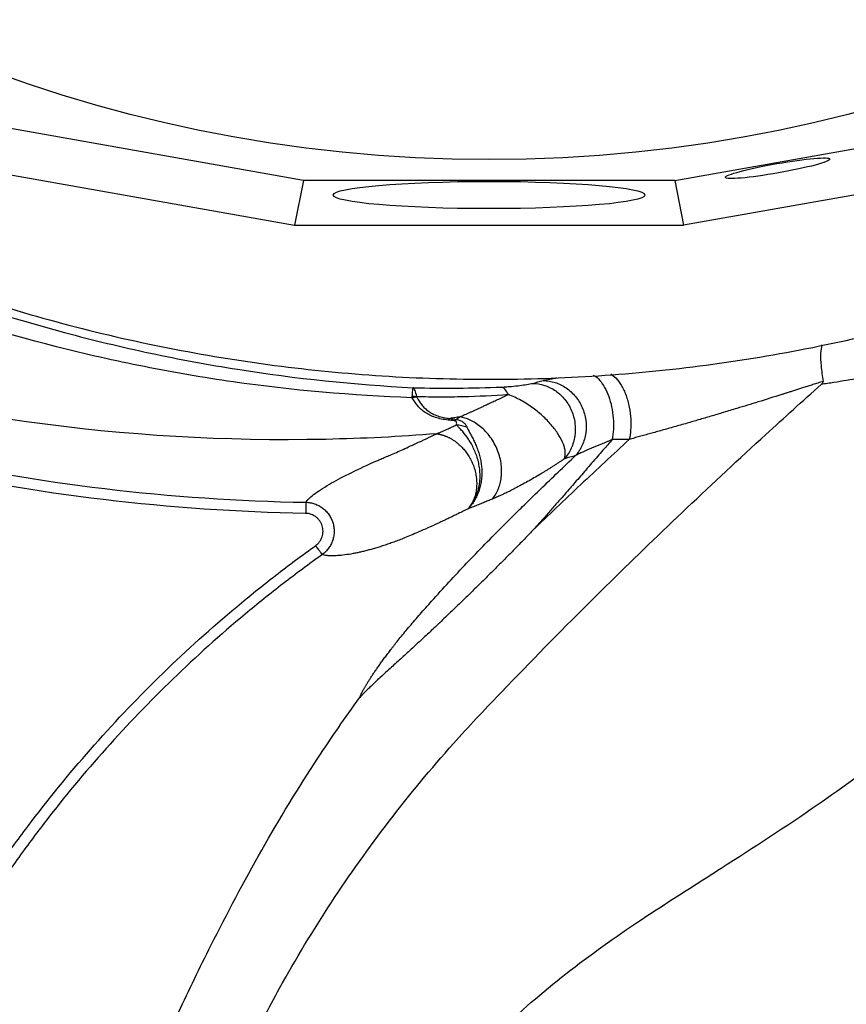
# Model space of a CAD drawing. Header units: millimetres. Extents: x 5 to 913, y 12 to 1902.
# Tile 12 of 29: x 309 to 458, y 1028 to 1205. Entities that reach past the tile are written whole.
import ezdxf

# ---------------------------------------------------------------- set-up
doc = ezdxf.new("R2010")
doc.units = ezdxf.units.MM

msp = doc.modelspace()

# ---------------------------------------------------------------- linework, layer by layer
at = {"color": 7, "linetype": 'Continuous', "lineweight": 25}
for p, q in [((360.47, 1175.63), (301.39, 1186.09)), ((427.16, 1175.63), (486.24, 1186.09)), ((303.55, 1177.37), (358.87, 1167.58)), ((484.07, 1177.37), (428.76, 1167.58)), ((360.47, 1175.63), (358.87, 1167.58)), ((427.16, 1175.63), (360.47, 1175.63)), ((427.16, 1175.63), (428.76, 1167.58)), ((358.87, 1167.58), (428.76, 1167.58))]:
    msp.add_line(p, q, dxfattribs=at)
msp.add_circle((393.81, 1437.37), 258.01, dxfattribs=at)
for centre, radius, start, end in [((380.17, 1130.54), 6.22, 84.0757, 91.4387), ((381.19, 1130.65), 6.02, 93.4306, 101.254)]:
    msp.add_arc(centre, radius, start, end, dxfattribs=at)
for centre, major_axis, ratio in [((445.65, 1177.81), (9.38, 1.65), 0.088975), ((393.81, 1173), (28, 0), 0.087489)]:
    msp.add_ellipse(centre, major_axis=major_axis, ratio=ratio, dxfattribs=at)
for points, knots in [([(393.51, 1899.81), (373.03, 1897.69), (352.66, 1894.2), (322.47, 1886.9), (312.46, 1884.12), (292.62, 1877.88), (282.79, 1874.41), (253.85, 1862.94), (235.2, 1853.92), (199.5, 1833.31), (182.44, 1821.74), (150.14, 1796.19), (134.89, 1782.19), (106.5, 1752.05), (93.38, 1735.92), (69.66, 1701.89), (59.06, 1684.01), (40.61, 1646.99), (32.78, 1627.88), (19.97, 1588.75), (15.01, 1568.73), (8.01, 1528.06), (5.98, 1507.41), (5.36, 1481.42), (5.32, 1476.2), (5.48, 1465.79), (5.67, 1460.6), (6.58, 1445.08), (7.62, 1434.8), (12.04, 1404.27), (16.71, 1384.31), (35.49, 1326.23), (54.43, 1289.89), (91.63, 1241.07), (105.47, 1225.76), (135.6, 1197.64), (151.89, 1184.85), (169.16, 1173.57)], [0, 0, 0, 0, 0.0625, 0.0625, 0.09375, 0.09375, 0.125, 0.125, 0.1875, 0.1875, 0.25, 0.25, 0.3125, 0.3125, 0.375, 0.375, 0.4375, 0.4375, 0.5, 0.5, 0.5625, 0.5625, 0.625, 0.625, 0.640625, 0.640625, 0.65625, 0.65625, 0.6875, 0.6875, 0.75, 0.75, 0.875, 0.875, 0.9375, 0.9375, 1, 1, 1, 1]), ([(393.56, 1899.29), (373.11, 1897.17), (352.76, 1893.68), (322.6, 1886.39), (312.61, 1883.62), (292.78, 1877.38), (282.97, 1873.92), (254.06, 1862.46), (235.44, 1853.45), (199.79, 1832.87), (182.75, 1821.31), (150.49, 1795.79), (135.25, 1781.82), (106.9, 1751.71), (93.79, 1735.59), (70.11, 1701.61), (59.52, 1683.75), (41.1, 1646.78), (33.27, 1627.69), (20.48, 1588.61), (15.52, 1568.62), (8.53, 1528), (6.5, 1507.37), (5.88, 1481.41), (5.85, 1476.2), (6, 1465.8), (6.19, 1460.62), (7.1, 1445.12), (8.14, 1434.86), (12.56, 1404.38), (17.21, 1384.45), (35.97, 1326.44), (54.89, 1290.16), (92.03, 1241.41), (105.85, 1226.12), (135.93, 1198.05), (152.2, 1185.27), (169.44, 1174.01), (169.44, 1174.01), (169.44, 1174.01), (169.44, 1174.01)], [0.0000014, 0.0000014, 0.0000014, 0.0000014, 0.0625, 0.0625, 0.09375, 0.09375, 0.125, 0.125, 0.1875, 0.1875, 0.25, 0.25, 0.3125, 0.3125, 0.375, 0.375, 0.4375, 0.4375, 0.5, 0.5, 0.5625, 0.5625, 0.625, 0.625, 0.640625, 0.640625, 0.65625, 0.65625, 0.6875, 0.6875, 0.75, 0.75, 0.875, 0.875, 0.9375, 0.9375, 1, 1, 1, 1.0000004, 1.0000004, 1.0000004, 1.0000004]), ([(360.86, 1115.76), (348.64, 1115.98), (336.53, 1116.81), (312.55, 1119.67), (300.67, 1121.69), (277.14, 1126.94), (265.49, 1130.16), (251.06, 1134.95), (248.19, 1135.95), (243.88, 1137.5), (242.45, 1138.03), (239.59, 1139.1), (238.16, 1139.65), (231.06, 1142.41), (225.46, 1144.76), (208.88, 1152.19), (198.13, 1157.67), (177.22, 1169.66), (167.07, 1176.18), (152.3, 1186.76), (147.45, 1190.42), (141.49, 1195.17), (140.31, 1196.13), (137.94, 1198.06), (136.77, 1199.04), (133.26, 1201.98), (130.95, 1203.97), (119.56, 1214.04), (110.91, 1222.49), (94.51, 1240.19), (86.77, 1249.42), (72.19, 1268.69), (65.36, 1278.71), (57.42, 1291.77), (55.87, 1294.4), (52.84, 1299.68), (51.36, 1302.34), (47.03, 1310.35), (44.29, 1315.74), (36.49, 1332.1), (31.87, 1343.23), (23.73, 1365.93), (20.22, 1377.5), (16.55, 1392.24), (15.85, 1395.21), (14.53, 1401.16), (13.9, 1404.15), (12.14, 1413.14), (11.13, 1419.13), (8.54, 1437.13), (7.42, 1449.16), (6.78, 1464.22), (6.69, 1467.23), (6.59, 1473.26), (6.58, 1476.28), (6.64, 1485.33), (6.81, 1491.38), (7.41, 1503.47), (7.84, 1509.52), (8.68, 1518.61), (9, 1521.64), (9.7, 1527.7), (10.08, 1530.72), (12.13, 1545.78), (14.29, 1557.7), (19.6, 1581.25), (22.75, 1592.89), (30.06, 1615.91), (34.21, 1627.28), (40.04, 1641.32), (41.24, 1644.12), (43.7, 1649.7), (44.96, 1652.48), (48.82, 1660.74), (51.5, 1666.18), (59.88, 1682.28), (65.89, 1692.72), (85.22, 1723.21), (99.82, 1742.4), (118.22, 1762.69), (120.29, 1764.92), (124.48, 1769.35), (126.6, 1771.54), (133.03, 1778.04), (137.4, 1782.27), (150.77, 1794.68), (160.04, 1802.56), (172.07, 1811.92), (174.5, 1813.77), (179.39, 1817.41), (181.85, 1819.2), (189.3, 1824.49), (194.33, 1827.91), (209.64, 1837.82), (220.13, 1843.99), (233.6, 1851.14), (236.31, 1852.54), (241.74, 1855.28), (244.47, 1856.62), (252.68, 1860.54), (258.2, 1863.02), (274.87, 1870.12), (286.15, 1874.35), (309.03, 1881.85), (320.62, 1885.15), (338.23, 1889.43), (344.13, 1890.74), (353.05, 1892.54), (356.03, 1893.11), (362.01, 1894.2), (365.01, 1894.71), (368.02, 1895.2)], [0, 0, 0, 0, 0.03125, 0.03125, 0.0625, 0.0625, 0.09375, 0.09375, 0.101562, 0.101562, 0.105469, 0.105469, 0.109375, 0.109375, 0.125, 0.125, 0.15625, 0.15625, 0.1875, 0.1875, 0.203125, 0.203125, 0.207031, 0.207031, 0.210937, 0.210937, 0.21875, 0.21875, 0.25, 0.25, 0.28125, 0.28125, 0.3125, 0.3125, 0.320312, 0.320312, 0.328125, 0.328125, 0.34375, 0.34375, 0.375, 0.375, 0.40625, 0.40625, 0.414062, 0.414062, 0.421875, 0.421875, 0.4375, 0.4375, 0.46875, 0.46875, 0.476562, 0.476562, 0.484375, 0.484375, 0.5, 0.5, 0.515625, 0.515625, 0.523437, 0.523437, 0.53125, 0.53125, 0.5625, 0.5625, 0.59375, 0.59375, 0.625, 0.625, 0.632812, 0.632812, 0.640625, 0.640625, 0.65625, 0.65625, 0.6875, 0.6875, 0.75, 0.75, 0.757812, 0.757812, 0.765625, 0.765625, 0.78125, 0.78125, 0.8125, 0.8125, 0.820312, 0.820312, 0.828125, 0.828125, 0.84375, 0.84375, 0.875, 0.875, 0.882812, 0.882812, 0.890625, 0.890625, 0.90625, 0.90625, 0.9375, 0.9375, 0.96875, 0.96875, 0.984375, 0.984375, 0.992187, 0.992187, 1, 1, 1, 1]), ([(368.34, 1893.22), (362.35, 1892.26), (356.4, 1891.18), (344.57, 1888.79), (338.69, 1887.49), (321.18, 1883.24), (309.65, 1879.95), (286.89, 1872.49), (275.67, 1868.28), (259.08, 1861.23), (253.59, 1858.75), (245.41, 1854.86), (242.7, 1853.53), (237.29, 1850.8), (234.6, 1849.41), (221.2, 1842.3), (210.76, 1836.16), (195.52, 1826.3), (190.51, 1822.9), (183.11, 1817.64), (180.65, 1815.86), (175.79, 1812.24), (173.37, 1810.4), (161.4, 1801.09), (152.18, 1793.25), (138.87, 1780.91), (134.52, 1776.7), (128.13, 1770.24), (126.02, 1768.06), (121.84, 1763.66), (119.78, 1761.43), (101.47, 1741.26), (86.94, 1722.17), (67.7, 1691.85), (61.71, 1681.46), (53.37, 1665.45), (50.7, 1660.04), (46.85, 1651.82), (45.6, 1649.06), (43.15, 1643.5), (41.96, 1640.72), (36.15, 1626.75), (32.01, 1615.44), (24.73, 1592.54), (21.59, 1580.96), (16.3, 1557.53), (14.14, 1545.68), (12.09, 1530.7), (11.71, 1527.69), (11.01, 1521.66), (10.7, 1518.65), (9.85, 1509.61), (9.42, 1503.58), (8.82, 1491.55), (8.64, 1485.54), (8.58, 1476.53), (8.59, 1473.53), (8.69, 1467.53), (8.77, 1464.53), (9.4, 1449.55), (10.5, 1437.58), (13.07, 1419.67), (14.07, 1413.71), (15.82, 1404.77), (16.44, 1401.79), (17.75, 1395.87), (18.44, 1392.92), (22.09, 1378.25), (25.57, 1366.74), (33.65, 1344.15), (38.25, 1333.07), (46, 1316.79), (48.72, 1311.42), (53.03, 1303.45), (54.5, 1300.81), (57.51, 1295.55), (59.05, 1292.93), (66.94, 1279.94), (73.73, 1269.96), (88.23, 1250.79), (95.93, 1241.6), (112.24, 1223.99), (120.84, 1215.57), (132.17, 1205.55), (134.47, 1203.57), (137.96, 1200.64), (139.13, 1199.67), (141.48, 1197.75), (142.66, 1196.8), (148.59, 1192.07), (153.41, 1188.42), (168.1, 1177.89), (178.2, 1171.41), (199, 1159.47), (209.7, 1154.02), (226.19, 1146.62), (231.76, 1144.28), (238.83, 1141.53), (240.24, 1140.99), (243.09, 1139.92), (244.51, 1139.4), (248.8, 1137.85), (251.66, 1136.86), (266.01, 1132.09), (277.6, 1128.89), (301.02, 1123.66), (312.83, 1121.65), (336.69, 1118.8), (348.73, 1117.98), (360.89, 1117.76)], [0, 0, 0, 0, 0.015625, 0.015625, 0.03125, 0.03125, 0.0625, 0.0625, 0.09375, 0.09375, 0.109375, 0.109375, 0.117188, 0.117188, 0.125, 0.125, 0.15625, 0.15625, 0.171875, 0.171875, 0.179688, 0.179688, 0.1875, 0.1875, 0.21875, 0.21875, 0.234375, 0.234375, 0.242188, 0.242188, 0.25, 0.25, 0.3125, 0.3125, 0.34375, 0.34375, 0.359375, 0.359375, 0.367188, 0.367188, 0.375, 0.375, 0.40625, 0.40625, 0.4375, 0.4375, 0.46875, 0.46875, 0.476563, 0.476563, 0.484375, 0.484375, 0.5, 0.5, 0.515625, 0.515625, 0.523438, 0.523438, 0.53125, 0.53125, 0.5625, 0.5625, 0.578125, 0.578125, 0.585938, 0.585938, 0.59375, 0.59375, 0.625, 0.625, 0.65625, 0.65625, 0.671875, 0.671875, 0.679688, 0.679688, 0.6875, 0.6875, 0.71875, 0.71875, 0.75, 0.75, 0.78125, 0.78125, 0.789063, 0.789063, 0.792969, 0.792969, 0.796875, 0.796875, 0.8125, 0.8125, 0.84375, 0.84375, 0.875, 0.875, 0.890625, 0.890625, 0.894531, 0.894531, 0.898438, 0.898438, 0.90625, 0.90625, 0.9375, 0.9375, 0.96875, 0.96875, 1, 1, 1, 1]), ([(384.37, 1130.08), (377.73, 1129.55), (335.02, 1127.4), (282.95, 1134.63), (214.29, 1159.04), (152.28, 1192.62), (105.19, 1237.17), (60.23, 1295.53), (30.24, 1353.06), (13.78, 1425.6), (11.36, 1463.14), (10.99, 1505.56), (16.48, 1561.56), (33.58, 1617.27), (56.45, 1670.87), (86.7, 1724.19), (134.6, 1777.95), (179.52, 1815.23), (228.07, 1847.61), (269.87, 1866.6), (320.99, 1883.57), (344.55, 1889.34), (368.34, 1893.22)], [0.0080829, 0.0080829, 0.0080829, 0.0080829, 0.0251074, 0.1177428, 0.1428604, 0.2103782, 0.2935657, 0.3030135, 0.3956489, 0.4563006, 0.4882843, 0.4882843, 0.560176, 0.6263369, 0.6320677, 0.7039595, 0.7758512, 0.8075328, 0.8477429, 0.9196346, 0.9196346, 0.9788971, 0.9788971, 0.9788971, 0.9788971]), ([(380.01, 1136.56), (369.21, 1136.94), (358.48, 1137.89), (342.49, 1140.18), (337.17, 1141.09), (329.23, 1142.67), (326.58, 1143.23), (321.32, 1144.42), (318.7, 1145.05), (305.68, 1148.37), (295.48, 1151.57), (275.49, 1159.01), (265.71, 1163.26), (251.35, 1170.42), (246.62, 1172.94), (239.6, 1176.92), (237.27, 1178.28), (233.81, 1180.37), (232.65, 1181.08), (230.36, 1182.5), (229.22, 1183.22), (219, 1189.76), (210.3, 1196.01), (193.65, 1209.35), (185.69, 1216.44), (170.51, 1231.49), (163.3, 1239.43), (149.64, 1256.21), (143.31, 1264.89), (131.65, 1282.79), (126.31, 1292.03), (116.6, 1311.04), (112.24, 1320.83), (107.9, 1332.15), (107.42, 1333.42), (106.49, 1335.95), (106.03, 1337.23), (104.68, 1341.05), (103.82, 1343.6), (101.33, 1351.29), (99.82, 1356.43), (95.69, 1371.95), (93.5, 1382.4), (90.22, 1403.48), (89.13, 1414.12), (88.48, 1427.54), (88.38, 1430.23), (88.27, 1435.63), (88.24, 1438.34), (88.28, 1446.45), (88.45, 1451.84), (89.08, 1462.61), (89.53, 1467.98), (90.43, 1476.02), (90.77, 1478.7), (91.32, 1482.71), (91.61, 1484.72), (91.97, 1487.05), (92.13, 1488.05), (92.24, 1488.72), (92.3, 1489.06), (92.35, 1489.39)], [0, 0, 0, 0, 0.0625, 0.0625, 0.09375, 0.09375, 0.109375, 0.109375, 0.125, 0.125, 0.1875, 0.1875, 0.25, 0.25, 0.28125, 0.28125, 0.296875, 0.296875, 0.304688, 0.304688, 0.3125, 0.3125, 0.375, 0.375, 0.4375, 0.4375, 0.5, 0.5, 0.5625, 0.5625, 0.625, 0.625, 0.6875, 0.6875, 0.695313, 0.695313, 0.703125, 0.703125, 0.71875, 0.71875, 0.75, 0.75, 0.8125, 0.8125, 0.875, 0.875, 0.890625, 0.890625, 0.90625, 0.90625, 0.9375, 0.9375, 0.96875, 0.96875, 0.984375, 0.984375, 0.992188, 0.996094, 0.998047, 0.998047, 1, 1, 1, 1]), ([(100.21, 1488.03), (98.4, 1477.55), (97.15, 1467.02), (96.13, 1451.15), (95.93, 1445.85), (95.85, 1437.88), (95.85, 1435.22), (95.94, 1429.92), (96.01, 1427.27), (96.57, 1414.07), (97.57, 1403.61), (100.67, 1382.87), (102.75, 1372.58), (106.71, 1357.3), (108.16, 1352.23), (110.56, 1344.66), (111.39, 1342.14), (113.12, 1337.12), (114.03, 1334.62), (118.68, 1322.22), (122.9, 1312.58), (132.31, 1293.82), (137.5, 1284.71), (146, 1271.44), (148.96, 1267.09), (153.57, 1260.66), (155.14, 1258.53), (157.55, 1255.37), (158.35, 1254.32), (159.99, 1252.22), (160.81, 1251.18), (168.29, 1241.86), (175.31, 1234), (190.1, 1219.09), (197.86, 1212.05), (214.11, 1198.79), (222.61, 1192.57), (233.69, 1185.32), (235.94, 1183.9), (240.45, 1181.12), (242.73, 1179.76), (249.58, 1175.78), (254.21, 1173.26), (268.24, 1166.09), (277.8, 1161.82), (297.36, 1154.29), (307.34, 1151.03), (320.09, 1147.6), (322.66, 1146.95), (327.81, 1145.71), (330.4, 1145.12), (338.18, 1143.46), (343.39, 1142.5), (359.06, 1140.02), (369.58, 1138.91), (380.17, 1138.36)], [0, 0, 0, 0, 0.0625, 0.0625, 0.09375, 0.09375, 0.109375, 0.109375, 0.125, 0.125, 0.1875, 0.1875, 0.25, 0.25, 0.28125, 0.28125, 0.296875, 0.296875, 0.3125, 0.3125, 0.375, 0.375, 0.4375, 0.4375, 0.46875, 0.46875, 0.484375, 0.484375, 0.492187, 0.492187, 0.5, 0.5, 0.5625, 0.5625, 0.625, 0.625, 0.6875, 0.6875, 0.703125, 0.703125, 0.71875, 0.71875, 0.75, 0.75, 0.8125, 0.8125, 0.875, 0.875, 0.890625, 0.890625, 0.90625, 0.90625, 0.9375, 0.9375, 1, 1, 1, 1]), ([(247.74, 1178.38), (250.53, 1176.78), (258.93, 1171.93), (273.59, 1165.06), (291.61, 1157.74), (310.09, 1151.68), (328.92, 1146.82), (348.04, 1143.2), (367.34, 1140.84), (386.76, 1139.74), (406.21, 1139.92), (425.61, 1141.36), (444.87, 1144.07), (463.91, 1148.03), (482.65, 1153.23), (501.03, 1159.61), (518.89, 1167.28), (531.76, 1173.49), (538.45, 1177.47), (539.57, 1178.14)], [0, 0, 0, 0, 0.031617, 0.095321, 0.159024, 0.222728, 0.286431, 0.350135, 0.413838, 0.477542, 0.541245, 0.604949, 0.668652, 0.732356, 0.796059, 0.859763, 0.923466, 0.987169, 1, 1, 1, 1]), ([(523.78, 1158.67), (523.27, 1158.46), (522.27, 1158.04), (520.76, 1157.42), (519.24, 1156.8), (517.72, 1156.2), (516.2, 1155.6), (514.68, 1155.02), (513.15, 1154.44), (511.62, 1153.87), (509.41, 1153.06), (506.55, 1152.05), (503.09, 1150.87), (499.08, 1149.55), (494.47, 1148.11), (488.02, 1146.24), (480.39, 1144.22), (471.5, 1142.17), (464.05, 1140.69), (458.78, 1139.78), (456.13, 1139.35), (454.62, 1139.11), (453.86, 1139), (453.48, 1138.94)], [0, 0, 0, 0, 0.022218, 0.044436, 0.066656, 0.08888, 0.111109, 0.133344, 0.155587, 0.177839, 0.2001, 0.251717, 0.301612, 0.349725, 0.424519, 0.499152, 0.624567, 0.748266, 0.873657, 0.936828, 0.968414, 0.984273, 1, 1, 1, 1]), ([(453.56, 1146.09), (453.48, 1145.6), (453.32, 1144.64), (453.41, 1142.27), (453.67, 1140.45), (453.81, 1139.5)], [0, 0, 0, 0, 0.327102, 0.650407, 1, 1, 1, 1]), ([(310.38, 893.84), (311.49, 899.07), (313.28, 907.18), (315.13, 915.24), (320.5, 938.23), (328.18, 965.36), (339.8, 995.76), (345.88, 1009.77), (350.86, 1020.45), (359.73, 1037.44), (371.82, 1055.9), (384.66, 1071.41), (391.5, 1078.9), (395.72, 1083.31), (403.65, 1091.55), (419.1, 1107.11), (437.11, 1124.17), (450.13, 1135.95), (453.48, 1138.94)], [0.1851148, 0.1851148, 0.1851148, 0.1851148, 0.2212882, 0.2413806, 0.2413806, 0.3821756, 0.4349737, 0.4666526, 0.4880574, 0.5165971, 0.5998378, 0.6414582, 0.6553316, 0.6692051, 0.6830785, 0.733023, 0.8168291, 0.845455, 0.845455, 0.845455, 0.845455]), ([(380.01, 1136.76), (380.04, 1137.21), (380.07, 1137.58), (380.11, 1137.98), (380.12, 1138.1), (380.14, 1138.22), (380.15, 1138.26), (380.16, 1138.32), (380.16, 1138.34), (380.17, 1138.36)], [0, 0, 0, 0, 0.5, 0.5, 0.75, 0.75, 0.875, 0.875, 1, 1, 1, 1]), ([(380.17, 1138.36), (382.86, 1138.29), (385.52, 1138.27), (390.8, 1138.31), (393.41, 1138.38), (396.04, 1138.47)], [0, 0, 0, 0, 0.5, 0.5, 1, 1, 1, 1]), ([(380.81, 1136.73), (380.72, 1137.19), (380.63, 1137.56), (380.46, 1137.97), (380.41, 1138.08), (380.32, 1138.21), (380.29, 1138.25), (380.23, 1138.31), (380.2, 1138.34), (380.17, 1138.36)], [0, 0, 0, 0, 0.5, 0.5, 0.75, 0.75, 0.875, 0.875, 1, 1, 1, 1]), ([(396.04, 1138.47), (396.21, 1138.48), (396.38, 1138.49), (396.69, 1138.51), (396.85, 1138.52), (397.29, 1138.55), (397.57, 1138.58), (398.36, 1138.65), (398.85, 1138.71), (399.78, 1138.82), (400.22, 1138.88), (400.81, 1138.97), (400.99, 1139.01), (401.33, 1139.07), (401.49, 1139.1), (401.62, 1139.14)], [0, 0, 0, 0, 0.0625, 0.0625, 0.125, 0.125, 0.25, 0.25, 0.5, 0.5, 0.75, 0.75, 0.875, 0.875, 1, 1, 1, 1]), ([(397.27, 1137.12), (397.08, 1137.5), (396.88, 1137.82), (396.47, 1138.27), (396.25, 1138.42), (396.04, 1138.47)], [0, 0, 0, 0, 0.5, 0.5, 1, 1, 1, 1]), ([(401.62, 1139.14), (402.35, 1139.13), (403.08, 1139.01), (404.49, 1138.55), (405.16, 1138.22), (406.4, 1137.35), (406.96, 1136.82), (407.92, 1135.62), (408.32, 1134.95), (408.93, 1133.51), (409.13, 1132.75), (409.33, 1131.21), (409.33, 1130.42), (409.1, 1128.9), (408.88, 1128.16), (408.25, 1126.78), (407.84, 1126.15), (407.34, 1125.59)], [0, 0, 0, 0, 0.125, 0.125, 0.25, 0.25, 0.375, 0.375, 0.5, 0.5, 0.625, 0.625, 0.75, 0.75, 0.875, 0.875, 1, 1, 1, 1]), ([(403.5, 1139.63), (404.23, 1139.63), (404.96, 1139.52), (406.37, 1139.07), (407.05, 1138.74), (408.29, 1137.88), (408.86, 1137.36), (409.83, 1136.17), (410.23, 1135.5), (410.85, 1134.07), (411.06, 1133.31), (411.27, 1131.77), (411.27, 1130.99), (411.06, 1129.46), (410.85, 1128.72), (410.23, 1127.34), (409.82, 1126.71), (409.33, 1126.15)], [0, 0, 0, 0, 0.125, 0.125, 0.25, 0.25, 0.375, 0.375, 0.5, 0.5, 0.625, 0.625, 0.75, 0.75, 0.875, 0.875, 1, 1, 1, 1]), ([(453.81, 1139.5), (453.5, 1139.4), (452.89, 1139.2), (452, 1138.92), (451.14, 1138.64), (450.34, 1138.38), (449.57, 1138.14), (448.85, 1137.91), (448.18, 1137.7), (447.55, 1137.5), (446.97, 1137.31), (445.17, 1136.74), (442.31, 1135.85), (438.81, 1134.77), (435.97, 1133.91), (433.67, 1133.23), (431.49, 1132.59), (429.68, 1132.06), (428.22, 1131.64), (427.08, 1131.32), (425.97, 1131), (424.89, 1130.7), (423.83, 1130.4), (422.8, 1130.12), (421.8, 1129.84), (420.84, 1129.57), (419.9, 1129.32), (419.3, 1129.15), (419, 1129.07)], [0, 0, 0, 0, 0.02724, 0.053176, 0.077807, 0.101131, 0.123145, 0.143846, 0.163229, 0.181291, 0.198027, 0.213432, 0.33523, 0.442476, 0.510387, 0.575269, 0.637095, 0.695831, 0.728984, 0.761535, 0.793484, 0.824827, 0.855561, 0.885684, 0.915193, 0.944083, 0.972353, 1, 1, 1, 1]), ([(453.48, 1138.94), (453.52, 1138.98), (453.59, 1139.04), (453.68, 1139.15), (453.75, 1139.24), (453.79, 1139.33), (453.82, 1139.42), (453.81, 1139.48), (453.81, 1139.5)], [0, 0, 0, 0, 0.230608, 0.43144, 0.604561, 0.753203, 0.882462, 1, 1, 1, 1]), ([(386.47, 1132.53), (386.05, 1132.58), (385.65, 1132.64), (384.88, 1132.8), (384.51, 1132.9), (383.47, 1133.24), (382.87, 1133.54), (382.08, 1134.07), (381.83, 1134.26), (381.38, 1134.66), (381.18, 1134.87), (380.61, 1135.54), (380.28, 1136.04), (380.01, 1136.56)], [0, 0, 0, 0, 0.125, 0.125, 0.25, 0.25, 0.5, 0.5, 0.625, 0.625, 0.75, 0.75, 1, 1, 1, 1]), ([(397.27, 1137.12), (394.58, 1136.91), (391.88, 1136.77), (387.77, 1136.68), (386.39, 1136.67), (383.61, 1136.67), (382.21, 1136.69), (380.81, 1136.73)], [0, 0, 0, 0, 0.5, 0.5, 0.75, 0.75, 1, 1, 1, 1]), ([(380.83, 1136.66), (381.07, 1136.17), (381.36, 1135.71), (381.88, 1135.07), (382.06, 1134.87), (382.47, 1134.49), (382.69, 1134.3), (383.16, 1133.96), (383.42, 1133.8), (383.98, 1133.52), (384.28, 1133.39), (384.94, 1133.17), (385.29, 1133.07), (386.01, 1132.92), (386.39, 1132.87), (386.78, 1132.82)], [0, 0, 0, 0, 0.25, 0.25, 0.375, 0.375, 0.5, 0.5, 0.625, 0.625, 0.75, 0.75, 0.875, 0.875, 1, 1, 1, 1]), ([(388.58, 1133.13), (388.73, 1133.2), (389.01, 1133.32), (389.46, 1133.52), (389.92, 1133.72), (390.4, 1133.94), (390.89, 1134.16), (391.39, 1134.39), (391.92, 1134.63), (392.45, 1134.88), (393.05, 1135.16), (393.72, 1135.47), (394.49, 1135.83), (395.34, 1136.22), (396.27, 1136.66), (396.93, 1136.96), (397.27, 1137.12)], [0, 0, 0, 0, 0.054814, 0.110842, 0.168056, 0.226424, 0.285912, 0.346481, 0.408092, 0.470707, 0.534287, 0.612937, 0.699185, 0.792693, 0.893094, 1, 1, 1, 1]), ([(407.34, 1125.59), (407.48, 1125.94), (407.53, 1126.34), (407.48, 1127), (407.44, 1127.23), (407.33, 1127.71), (407.25, 1127.96), (406.96, 1128.71), (406.7, 1129.24), (406.2, 1130.05), (406.02, 1130.33), (405.62, 1130.89), (405.4, 1131.17), (404.94, 1131.73), (404.69, 1132.01), (404.17, 1132.57), (403.89, 1132.85), (403.02, 1133.67), (402.39, 1134.19), (401.04, 1135.19), (400.31, 1135.66), (398.81, 1136.48), (398.05, 1136.83), (397.27, 1137.12)], [0, 0, 0, 0, 0.125, 0.125, 0.1875, 0.1875, 0.25, 0.25, 0.375, 0.375, 0.4375, 0.4375, 0.5, 0.5, 0.5625, 0.5625, 0.625, 0.625, 0.75, 0.75, 0.875, 0.875, 1, 1, 1, 1]), ([(388.58, 1133.13), (388.28, 1133.08), (387.68, 1132.97), (387.08, 1132.87), (386.78, 1132.82)], [0, 0, 0, 0, 0.509754, 1, 1, 1, 1]), ([(394.4, 1118.35), (394.76, 1118.78), (395.09, 1119.3), (395.63, 1120.52), (395.85, 1121.22), (396.08, 1122.76), (396.1, 1123.61), (395.9, 1125.34), (395.68, 1126.24), (395, 1127.95), (394.55, 1128.76), (393.5, 1130.2), (392.91, 1130.83), (391.66, 1131.85), (391.02, 1132.25), (389.76, 1132.83), (389.15, 1133.02), (388.58, 1133.13)], [0, 0, 0, 0, 0.125, 0.125, 0.25, 0.25, 0.375, 0.375, 0.5, 0.5, 0.625, 0.625, 0.75, 0.75, 0.875, 0.875, 1, 1, 1, 1]), ([(372.18, 860.43), (372.77, 864.08), (374.39, 875.41), (375.33, 889.83), (375.03, 900.92), (374.04, 923.29), (370.47, 951.67), (373.09, 981.14), (376.53, 993.8), (380.47, 1002.86), (388.85, 1016.56), (402.84, 1029.92), (417.97, 1040.66), (425.88, 1045.84), (430.7, 1048.91), (439.71, 1054.67), (456.83, 1065.75), (478.69, 1082.61), (501.5, 1102.27), (515.59, 1114.84), (527.08, 1124.94), (531.47, 1128.86), (535.85, 1132.78)], [0.1318261, 0.1318261, 0.1318261, 0.1318261, 0.1609204, 0.2212882, 0.2413806, 0.2413806, 0.3821756, 0.4349737, 0.4666526, 0.4880574, 0.5165971, 0.5998378, 0.6414582, 0.6553316, 0.6692051, 0.6830785, 0.733023, 0.8168291, 0.8866676, 0.9565061, 0.9565061, 1, 1, 1, 1]), ([(384.37, 1130.08), (384.4, 1130.1), (384.48, 1130.13), (384.63, 1130.19), (384.83, 1130.28), (385.09, 1130.39), (385.45, 1130.54), (385.9, 1130.74), (386.5, 1131.01), (387.16, 1131.32), (387.66, 1131.56), (387.91, 1131.68)], [0, 0, 0, 0, 0.029606, 0.07402, 0.133271, 0.207385, 0.296387, 0.444036, 0.59386, 0.795094, 1, 1, 1, 1]), ([(387.91, 1131.68), (387.94, 1131.75), (387.97, 1131.81), (387.99, 1131.94), (388, 1132.01), (387.97, 1132.15), (387.94, 1132.21), (387.84, 1132.3), (387.79, 1132.33), (387.67, 1132.38), (387.6, 1132.4), (387.52, 1132.41)], [0, 0, 0, 0, 0.25, 0.25, 0.5, 0.5, 0.75, 0.75, 0.875, 0.875, 1, 1, 1, 1]), ([(387.84, 1132.67), (388.11, 1132.63), (388.37, 1132.56), (388.82, 1132.38), (389.02, 1132.27), (389.35, 1132.02), (389.48, 1131.89), (389.69, 1131.6), (389.76, 1131.46), (389.82, 1131.31)], [0, 0, 0, 0, 0.25, 0.25, 0.5, 0.5, 0.75, 0.75, 1, 1, 1, 1]), ([(390.78, 1117.48), (390.96, 1117.76), (391.14, 1118.07), (391.44, 1118.7), (391.58, 1119.03), (391.93, 1120.04), (392.08, 1120.74), (392.18, 1121.85), (392.2, 1122.22), (392.19, 1122.96), (392.17, 1123.33), (392.08, 1124.06), (392.02, 1124.42), (391.87, 1125.14), (391.78, 1125.5), (391.56, 1126.19), (391.43, 1126.53), (391.17, 1127.18), (391.02, 1127.5), (390.71, 1128.1), (390.55, 1128.39), (390.21, 1128.95), (390.03, 1129.22), (389.5, 1129.96), (389.15, 1130.38), (388.65, 1130.94), (388.49, 1131.11), (388.18, 1131.42), (388.04, 1131.56), (387.91, 1131.68)], [0, 0, 0, 0, 0.0625, 0.0625, 0.125, 0.125, 0.25, 0.25, 0.3125, 0.3125, 0.375, 0.375, 0.4375, 0.4375, 0.5, 0.5, 0.5625, 0.5625, 0.625, 0.625, 0.6875, 0.6875, 0.75, 0.75, 0.875, 0.875, 0.9375, 0.9375, 1, 1, 1, 1]), ([(389.82, 1131.31), (389.95, 1130.98), (390.14, 1130.61), (390.48, 1129.98), (390.61, 1129.75), (390.86, 1129.27), (390.99, 1129.02), (391.24, 1128.5), (391.36, 1128.23), (391.6, 1127.66), (391.71, 1127.37), (391.91, 1126.78), (392.01, 1126.47), (392.18, 1125.84), (392.25, 1125.51), (392.43, 1124.53), (392.5, 1123.86), (392.51, 1122.84), (392.49, 1122.5), (392.43, 1121.81), (392.39, 1121.48), (392.21, 1120.48), (392.02, 1119.84), (391.63, 1118.91), (391.49, 1118.61), (391.17, 1118.03), (391, 1117.75), (390.82, 1117.48)], [0, 0, 0, 0, 0.125, 0.125, 0.1875, 0.1875, 0.25, 0.25, 0.3125, 0.3125, 0.375, 0.375, 0.4375, 0.4375, 0.5, 0.5, 0.625, 0.625, 0.6875, 0.6875, 0.75, 0.75, 0.875, 0.875, 0.9375, 0.9375, 1, 1, 1, 1]), ([(360.89, 1117.76), (360.89, 1117.76), (360.94, 1117.84), (361.07, 1118.03), (361.47, 1118.47), (362.2, 1119.1), (363.43, 1119.98), (365.38, 1121.18), (368.4, 1122.8), (371.65, 1124.34), (373.84, 1125.3), (374.58, 1125.62), (375.39, 1125.97), (376.36, 1126.38), (377.46, 1126.86), (378.72, 1127.43), (380.07, 1128.04), (381.21, 1128.57), (382.07, 1128.97), (382.65, 1129.25), (383.18, 1129.5), (383.64, 1129.73), (383.99, 1129.9), (384.22, 1130.01), (384.33, 1130.06), (384.37, 1130.08)], [0, 0, 0, 0, 0.001525, 0.079391, 0.149513, 0.252252, 0.34982, 0.442593, 0.587361, 0.726537, 0.744208, 0.763376, 0.784049, 0.806238, 0.835337, 0.864836, 0.898559, 0.932661, 0.946119, 0.959649, 0.973174, 0.983976, 0.992049, 0.997391, 1, 1, 1, 1]), ([(384.37, 1130.08), (384.37, 1130.08), (384.37, 1130.08), (384.39, 1130.08), (384.4, 1130.08), (384.43, 1130.07), (384.46, 1130.07), (384.5, 1130.06), (384.55, 1130.06), (384.61, 1130.05), (384.67, 1130.04), (384.74, 1130.03), (384.82, 1130.01), (384.9, 1129.99), (385, 1129.97), (385.1, 1129.95), (385.21, 1129.92), (385.34, 1129.89), (385.46, 1129.85), (385.6, 1129.81), (385.75, 1129.76), (385.91, 1129.7), (386.07, 1129.64), (386.25, 1129.56), (386.43, 1129.48), (386.63, 1129.39), (386.83, 1129.28), (387.04, 1129.16), (387.26, 1129.03), (387.49, 1128.88), (387.73, 1128.72), (387.97, 1128.53), (388.22, 1128.33), (388.47, 1128.11), (388.73, 1127.86), (388.99, 1127.6), (389.25, 1127.31), (389.51, 1126.99), (389.77, 1126.65), (390.02, 1126.29), (390.26, 1125.9), (390.48, 1125.49), (390.7, 1125.06), (390.9, 1124.6), (391.08, 1124.12), (391.23, 1123.63), (391.36, 1123.12), (391.46, 1122.61), (391.54, 1122.08), (391.58, 1121.55), (391.59, 1121.02), (391.57, 1120.5), (391.51, 1119.99), (391.42, 1119.49), (391.31, 1119), (391.16, 1118.54), (390.98, 1118.09), (390.78, 1117.68), (390.56, 1117.29), (390.32, 1116.93), (390.14, 1116.71), (390.06, 1116.6)], [0, 0, 0, 0, 0.000264, 0.000982, 0.002156, 0.003788, 0.005881, 0.008439, 0.011469, 0.014975, 0.018965, 0.023448, 0.028432, 0.033927, 0.039945, 0.046496, 0.053594, 0.061253, 0.069487, 0.078312, 0.087744, 0.0978, 0.108497, 0.119854, 0.131889, 0.144621, 0.15807, 0.172254, 0.187191, 0.202898, 0.219394, 0.236693, 0.254808, 0.27375, 0.293527, 0.314145, 0.335603, 0.357897, 0.381017, 0.40495, 0.429671, 0.455154, 0.481361, 0.508249, 0.535766, 0.563855, 0.592449, 0.621475, 0.650856, 0.680508, 0.710345, 0.740278, 0.770217, 0.800074, 0.82976, 0.859193, 0.888293, 0.916987, 0.945208, 0.972897, 1, 1, 1, 1]), ([(419, 1129.07), (416.07, 1126.36), (413.15, 1123.64), (408.81, 1119.54), (407.37, 1118.17), (404.49, 1115.43), (403.05, 1114.05), (401.62, 1112.68)], [0, 0, 0, 0, 0.5, 0.5, 0.75, 0.75, 1, 1, 1, 1]), ([(415.95, 1129.03), (415.68, 1128.72), (415.12, 1128.08), (414.23, 1127.07), (412.91, 1125.56), (411.24, 1123.63), (409.3, 1121.38), (407.57, 1119.39), (406.01, 1117.61), (404.79, 1116.22), (403.84, 1115.14), (403.19, 1114.42), (402.65, 1113.81), (402.21, 1113.32), (401.89, 1112.95), (401.7, 1112.76), (401.62, 1112.68)], [0, 0, 0, 0, 0.056073, 0.117989, 0.185754, 0.334004, 0.470411, 0.595005, 0.697015, 0.797894, 0.849932, 0.894754, 0.932257, 0.962345, 0.984936, 1, 1, 1, 1]), ([(415.94, 1129.03), (415.86, 1128.99), (415.78, 1128.96), (415.61, 1128.89), (415.36, 1128.78), (415.12, 1128.68), (414.64, 1128.48), (414.32, 1128.34), (413.39, 1127.96), (412.79, 1127.71), (411.65, 1127.24), (411.12, 1127.01), (410.39, 1126.68), (410.16, 1126.57), (409.84, 1126.41), (409.73, 1126.36), (409.58, 1126.28), (409.53, 1126.25), (409.43, 1126.2), (409.38, 1126.17), (409.33, 1126.15)], [0, 0, 0, 0, 0.03125, 0.03125, 0.0625, 0.125, 0.125, 0.25, 0.25, 0.5, 0.5, 0.75, 0.75, 0.875, 0.875, 0.9375, 0.9375, 0.96875, 0.96875, 1, 1, 1, 1]), ([(370.56, 1082.59), (370.57, 1082.62), (370.59, 1082.69), (370.63, 1082.79), (370.67, 1082.91), (370.72, 1083.03), (370.78, 1083.16), (370.84, 1083.3), (370.91, 1083.44), (370.99, 1083.6), (371.07, 1083.76), (371.16, 1083.93), (371.25, 1084.1), (371.36, 1084.29), (371.47, 1084.48), (371.58, 1084.68), (371.71, 1084.89), (371.84, 1085.1), (371.97, 1085.32), (372.12, 1085.55), (372.27, 1085.79), (372.42, 1086.04), (372.59, 1086.29), (372.76, 1086.55), (372.94, 1086.82), (373.12, 1087.09), (373.31, 1087.37), (373.51, 1087.66), (373.72, 1087.96), (373.93, 1088.26), (374.16, 1088.58), (374.38, 1088.89), (374.62, 1089.22), (374.86, 1089.55), (375.11, 1089.89), (375.37, 1090.24), (375.64, 1090.59), (375.91, 1090.96), (376.19, 1091.32), (376.48, 1091.7), (376.78, 1092.08), (377.24, 1092.66), (377.87, 1093.46), (378.69, 1094.46), (379.57, 1095.5), (380.49, 1096.57), (381.45, 1097.68), (382.45, 1098.82), (384.16, 1100.74), (386.6, 1103.42), (389.79, 1106.83), (393.09, 1110.26), (395.99, 1113.19), (398.52, 1115.7), (400.73, 1117.87), (403.31, 1120.38), (406.2, 1123.16), (408.29, 1125.15), (409.33, 1126.15)], [0, 0, 0, 0, 0.002026, 0.004174, 0.006451, 0.008864, 0.011417, 0.014114, 0.01696, 0.019956, 0.023105, 0.026411, 0.029873, 0.033495, 0.037278, 0.041222, 0.04533, 0.049601, 0.054037, 0.058639, 0.063407, 0.068343, 0.073445, 0.078716, 0.084154, 0.089762, 0.095539, 0.101485, 0.107602, 0.113888, 0.120345, 0.126972, 0.13377, 0.140739, 0.14788, 0.155191, 0.162675, 0.17033, 0.178156, 0.186155, 0.194326, 0.202669, 0.223733, 0.245735, 0.268682, 0.292577, 0.317424, 0.343224, 0.369978, 0.448325, 0.528086, 0.609329, 0.692114, 0.740367, 0.793563, 0.851706, 0.926123, 1, 1, 1, 1]), ([(409.33, 1126.15), (409.01, 1126.05), (408.68, 1125.96), (408.01, 1125.78), (407.68, 1125.68), (407.34, 1125.59)], [0, 0, 0, 0, 0.5, 0.5, 1, 1, 1, 1]), ([(407.34, 1125.59), (407.18, 1125.48), (406.86, 1125.26), (406.38, 1124.94), (405.9, 1124.63), (405.42, 1124.32), (404.94, 1124.01), (404.47, 1123.71), (403.99, 1123.41), (403.51, 1123.12), (402.41, 1122.44), (400.72, 1121.46), (398.94, 1120.5), (397.64, 1119.83), (396.79, 1119.42), (395.97, 1119.03), (395.17, 1118.67), (394.66, 1118.45), (394.4, 1118.35)], [0, 0, 0, 0, 0.033068, 0.066337, 0.099814, 0.133502, 0.167409, 0.201537, 0.235893, 0.270481, 0.305304, 0.477966, 0.652187, 0.723232, 0.793514, 0.863055, 0.931876, 1, 1, 1, 1]), ([(360.89, 1117.76), (360.89, 1117.75), (360.89, 1117.69), (360.89, 1117.48), (360.88, 1117.33), (360.88, 1116.97), (360.87, 1116.75), (360.87, 1116.27), (360.86, 1116.02), (360.86, 1115.76)], [0, 0, 0, 0, 0.25, 0.25, 0.5, 0.5, 0.75, 0.75, 1, 1, 1, 1]), ([(360.89, 1117.76), (361.03, 1117.76), (361.16, 1117.75), (361.43, 1117.72), (361.56, 1117.71), (361.96, 1117.64), (362.22, 1117.57), (362.73, 1117.39), (362.98, 1117.28), (363.46, 1117.03), (363.69, 1116.89), (364.12, 1116.56), (364.32, 1116.38), (364.7, 1116), (364.87, 1115.79), (365.18, 1115.35), (365.32, 1115.11), (365.56, 1114.63), (365.66, 1114.38), (365.82, 1113.87), (365.88, 1113.6), (365.96, 1113.07), (365.98, 1112.8), (365.98, 1112.26), (365.95, 1111.99), (365.86, 1111.45), (365.8, 1111.19), (365.63, 1110.68), (365.53, 1110.43), (365.28, 1109.95), (365, 1109.49), (364.65, 1109.08), (364.36, 1108.8), (364.26, 1108.7), (364.05, 1108.53), (363.94, 1108.44), (363.83, 1108.36)], [0, 0, 0, 0, 0.03125, 0.03125, 0.0625, 0.0625, 0.125, 0.125, 0.1875, 0.1875, 0.25, 0.25, 0.3125, 0.3125, 0.375, 0.375, 0.4375, 0.4375, 0.5, 0.5, 0.5625, 0.5625, 0.625, 0.625, 0.6875, 0.6875, 0.75, 0.75, 0.8125, 0.8125, 0.875, 0.9375, 0.9375, 0.96875, 0.96875, 1, 1, 1, 1]), ([(394.4, 1118.35), (394.14, 1118.24), (393.6, 1118.01), (392.77, 1117.67), (391.9, 1117.32), (390.99, 1116.96), (390.37, 1116.72), (390.05, 1116.6)], [0, 0, 0, 0, 0.180574, 0.370817, 0.570772, 0.780484, 1, 1, 1, 1]), ([(390.78, 1117.48), (390.72, 1117.4), (390.61, 1117.24), (390.43, 1117.02), (390.25, 1116.8), (390.12, 1116.66), (390.06, 1116.6)], [0, 0, 0, 0, 0.2558361, 0.50785, 0.7559237, 1, 1, 1, 1]), ([(362.66, 1109.99), (362.94, 1110.18), (363.17, 1110.42), (363.56, 1110.95), (363.72, 1111.25), (363.87, 1111.72), (363.91, 1111.88), (363.96, 1112.21), (363.98, 1112.38), (363.98, 1112.71), (363.97, 1112.88), (363.92, 1113.2), (363.88, 1113.37), (363.78, 1113.68), (363.72, 1113.84), (363.58, 1114.13), (363.49, 1114.28), (363.3, 1114.55), (363.19, 1114.68), (362.96, 1114.91), (362.84, 1115.02), (362.44, 1115.32), (362.15, 1115.48), (361.52, 1115.7), (361.19, 1115.76), (360.86, 1115.76)], [0, 0, 0, 0, 0.125, 0.125, 0.25, 0.25, 0.3125, 0.3125, 0.375, 0.375, 0.4375, 0.4375, 0.5, 0.5, 0.5625, 0.5625, 0.625, 0.625, 0.6875, 0.6875, 0.75, 0.75, 0.875, 0.875, 1, 1, 1, 1]), ([(390.06, 1116.6), (389.76, 1116.45), (389.18, 1116.16), (388.31, 1115.73), (387.45, 1115.32), (386.6, 1114.91), (385.76, 1114.51), (384.94, 1114.13), (383.8, 1113.6), (382.43, 1112.98), (380.88, 1112.29), (379.54, 1111.72), (378.4, 1111.25), (377.39, 1110.86), (376.46, 1110.52), (375.56, 1110.2), (374.68, 1109.91), (373.83, 1109.64), (373.01, 1109.4), (372.21, 1109.18), (371.45, 1108.98), (370.73, 1108.81), (370.03, 1108.66), (369.04, 1108.46), (367.84, 1108.28), (366.55, 1108.15), (365.48, 1108.12), (364.69, 1108.16), (364.15, 1108.26), (363.92, 1108.33), (363.83, 1108.36), (363.83, 1108.36)], [0, 0, 0, 0, 0.020129, 0.040087, 0.059873, 0.079486, 0.098926, 0.118191, 0.137281, 0.178666, 0.215812, 0.248688, 0.277271, 0.302439, 0.327722, 0.353129, 0.378669, 0.404353, 0.430188, 0.456184, 0.482349, 0.508693, 0.535225, 0.561952, 0.629243, 0.699989, 0.774311, 0.852312, 0.921096, 0.998481, 1, 1, 1, 1]), ([(401.62, 1112.68), (401.38, 1112.42), (400.89, 1111.91), (400.16, 1111.15), (399.42, 1110.39), (398.68, 1109.63), (397.94, 1108.88), (397.2, 1108.13), (396.46, 1107.37), (395.71, 1106.63), (394.97, 1105.88), (394.22, 1105.13), (393.47, 1104.39), (392.72, 1103.65), (391.97, 1102.91), (391.22, 1102.18), (390.47, 1101.44), (389.72, 1100.71), (388.97, 1099.98), (388.22, 1099.26), (387.47, 1098.53), (386.72, 1097.81), (385.53, 1096.67), (383.97, 1095.19), (381.99, 1093.34), (380.05, 1091.57), (378.13, 1089.81), (376.2, 1088.06), (374.6, 1086.58), (373.31, 1085.38), (372.51, 1084.62), (371.89, 1084.03), (371.5, 1083.64), (371.22, 1083.35), (371.01, 1083.13), (370.84, 1082.94), (370.7, 1082.76), (370.61, 1082.65), (370.56, 1082.59)], [0, 0, 0, 0, 0.023626, 0.047273, 0.070941, 0.09463, 0.11834, 0.142071, 0.165821, 0.189592, 0.213381, 0.237189, 0.261014, 0.284855, 0.30871, 0.332579, 0.356459, 0.380349, 0.404247, 0.428151, 0.452059, 0.475969, 0.49988, 0.565611, 0.624984, 0.688653, 0.749993, 0.809528, 0.874956, 0.907084, 0.937457, 0.955267, 0.968717, 0.977453, 0.984354, 0.989896, 0.995103, 1, 1, 1, 1]), ([(229.71, 862.99), (231.83, 874.81), (234.36, 886.52), (240.25, 909.7), (243.6, 921.18), (249.25, 938.23), (251.24, 943.89), (254.37, 952.32), (255.45, 955.13), (257.64, 960.71), (258.75, 963.49), (264.47, 977.32), (269.42, 988.19), (277.4, 1004.21), (280.16, 1009.51), (285.86, 1020), (288.8, 1025.19), (293.36, 1032.91), (294.9, 1035.48), (298.02, 1040.58), (299.61, 1043.12), (302.05, 1046.89), (302.88, 1048.15), (304.56, 1050.64), (305.42, 1051.88), (308.01, 1055.56), (309.79, 1057.98), (318.84, 1069.88), (326.72, 1078.77), (339.49, 1091.18), (343.9, 1095.16), (350.75, 1100.9), (353.08, 1102.77), (356.63, 1105.52), (357.82, 1106.43), (360.23, 1108.22), (361.44, 1109.11), (362.66, 1109.99)], [0, 0, 0, 0, 0.125, 0.125, 0.25, 0.25, 0.3125, 0.3125, 0.34375, 0.34375, 0.375, 0.375, 0.5, 0.5, 0.5625, 0.5625, 0.625, 0.625, 0.65625, 0.65625, 0.6875, 0.6875, 0.703125, 0.703125, 0.71875, 0.71875, 0.75, 0.75, 0.875, 0.875, 0.9375, 0.9375, 0.96875, 0.96875, 0.984375, 0.984375, 1, 1, 1, 1]), ([(363.83, 1108.36), (363.83, 1108.37), (363.79, 1108.42), (363.67, 1108.59), (363.58, 1108.71), (363.37, 1109.01), (363.24, 1109.19), (362.96, 1109.57), (362.81, 1109.78), (362.66, 1109.99)], [0, 0, 0, 0, 0.25, 0.25, 0.5, 0.5, 0.75, 0.75, 1, 1, 1, 1]), ([(363.83, 1108.36), (362.64, 1107.51), (361.46, 1106.64), (359.11, 1104.89), (357.94, 1104.01), (354.48, 1101.33), (352.21, 1099.51), (345.51, 1093.92), (341.2, 1090.04), (328.71, 1077.96), (320.99, 1069.32), (312.11, 1057.76), (310.37, 1055.41), (307.82, 1051.83), (306.98, 1050.62), (305.32, 1048.2), (304.5, 1046.98), (302.09, 1043.31), (300.53, 1040.84), (297.47, 1035.87), (295.96, 1033.37), (291.49, 1025.85), (288.6, 1020.8), (282.99, 1010.59), (280.28, 1005.43), (272.41, 989.84), (267.52, 979.27), (260.73, 963.12), (258.56, 957.7), (254.4, 946.75), (252.41, 941.23), (248.64, 930.14), (246.85, 924.56), (243.47, 913.35), (241.88, 907.72), (237.41, 890.76), (234.82, 879.35), (232.64, 867.84)], [0, 0, 0, 0, 0.015625, 0.015625, 0.03125, 0.03125, 0.0625, 0.0625, 0.125, 0.125, 0.25, 0.25, 0.28125, 0.28125, 0.296875, 0.296875, 0.3125, 0.3125, 0.34375, 0.34375, 0.375, 0.375, 0.4375, 0.4375, 0.5, 0.5, 0.625, 0.625, 0.6875, 0.6875, 0.75, 0.75, 0.8125, 0.8125, 0.875, 0.875, 1, 1, 1, 1]), ([(303.4, 950.95), (307.71, 961.21), (315.65, 978.69), (326.08, 1000.61), (333.1, 1015.48), (338.43, 1027.08), (347.51, 1045.81), (358.15, 1064.88), (367.96, 1079.05), (370.56, 1082.59)], [0.3087832, 0.3087832, 0.3087832, 0.3087832, 0.3821756, 0.4349737, 0.4666526, 0.4880574, 0.5165971, 0.5998378, 0.6283015, 0.6283015, 0.6283015, 0.6283015])]:
    msp.add_open_spline(points, degree=3, knots=knots, dxfattribs=at)
at = {"color": 8, "linetype": 'Continuous', "lineweight": 25}
for points, knots in [([(403.5, 1139.63), (403.53, 1139.64), (403.74, 1139.7), (404.17, 1139.8), (404.89, 1139.94), (405.5, 1140.05), (405.91, 1140.11), (405.99, 1140.13)], [0, 0, 0, 0, 0.05326, 0.336149, 0.620942, 0.926851, 1, 1, 1, 1]), ([(412.49, 1140.6), (412.57, 1140.57), (412.98, 1140.45), (413.71, 1139.72), (414.6, 1138.47), (415.33, 1136.82), (415.87, 1134.93), (416.16, 1132.91), (416.21, 1130.87), (416.03, 1129.65), (415.94, 1129.03)], [0, 0, 0, 0, 0.032446, 0.170668, 0.30889, 0.447112, 0.585334, 0.723556, 0.861778, 1, 1, 1, 1]), ([(415.66, 1140.83), (415.96, 1140.63), (416.64, 1140.18), (417.61, 1138.85), (418.46, 1137.04), (419.04, 1134.91), (419.31, 1132.74), (419.3, 1130.74), (419.09, 1129.6), (419, 1129.07)], [0, 0, 0, 0, 0.123235, 0.273217, 0.429257, 0.585298, 0.73528, 0.874443, 1, 1, 1, 1])]:
    msp.add_open_spline(points, degree=3, knots=knots, dxfattribs=at)
at = {"color": 7, "linetype": 'Continuous', "lineweight": 25}
for points in [[(401.62, 1139.14), (402.25, 1139.3), (402.88, 1139.47), (403.5, 1139.63)], [(380.01, 1136.56), (380.01, 1136.62), (380, 1136.69), (380.01, 1136.76)], [(380.81, 1136.73), (380.81, 1136.7), (380.81, 1136.68), (380.83, 1136.66)], [(387.84, 1132.67), (388.09, 1132.83), (388.34, 1132.98), (388.58, 1133.13)], [(386.47, 1132.53), (386.57, 1132.65), (386.68, 1132.75), (386.78, 1132.82)], [(387.52, 1132.41), (387.17, 1132.45), (386.82, 1132.49), (386.47, 1132.53)], [(386.78, 1132.82), (387.14, 1132.78), (387.49, 1132.73), (387.84, 1132.67)], [(387.52, 1132.41), (387.63, 1132.51), (387.73, 1132.6), (387.84, 1132.67)], [(387.91, 1131.68), (388.56, 1131.68), (389.21, 1131.55), (389.82, 1131.31)], [(419, 1129.07), (417.99, 1129.05), (416.98, 1129.04), (415.96, 1129.03)], [(390.82, 1117.48), (390.8, 1117.48), (390.79, 1117.48), (390.78, 1117.48)]]:
    msp.add_open_spline(points, degree=3, dxfattribs=at)

doc.saveas('drawing.dxf')
